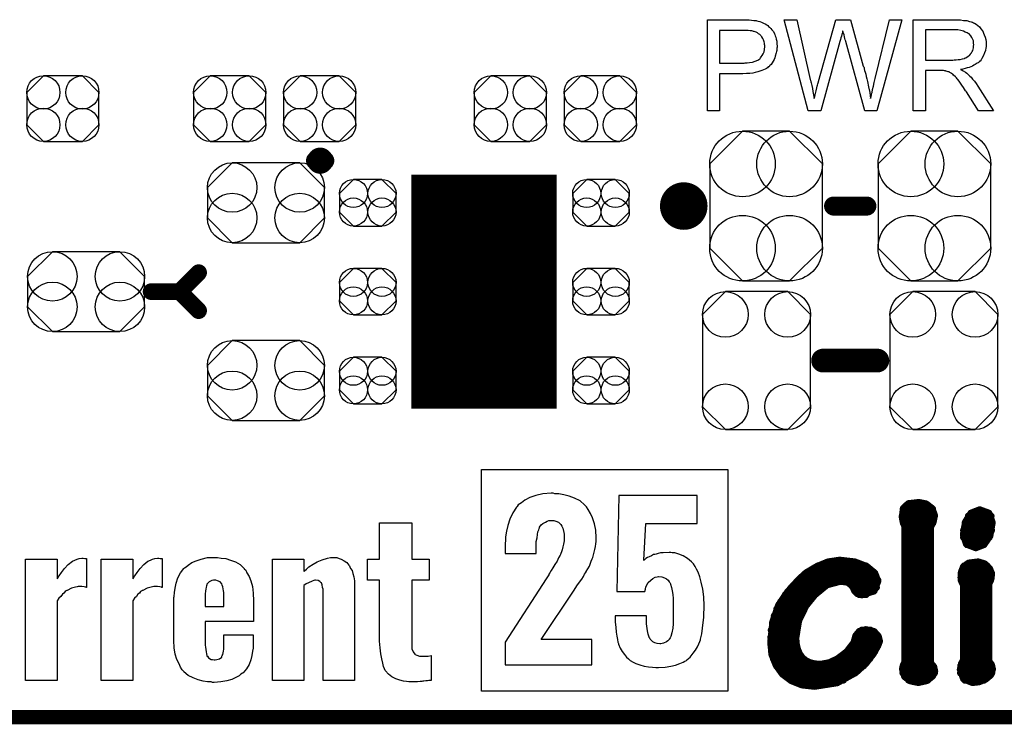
# Model space of a CAD drawing. Extents: x -0.07 to 0.95, y -0.15 to 2.1.
# Tile 3 of 17: x 0.31 to 0.72, y -0.15 to 0.14. Entities that reach past the tile are written whole.
import ezdxf

# ---------------------------------------------------------------- set-up
doc = ezdxf.new("R2010")
doc.units = 0
doc.layers.get('0').update_dxf_attribs({"linetype": 'CONTINUOUS'})
for name, color, linetype in [('gko', 6, 'CONTINUOUS'), ('gto', 2, 'CONTINUOUS'), ('gts', 1, 'CONTINUOUS')]:
    doc.layers.add(name, color=color, linetype=linetype)

# ---------------------------------------------------------------- blocks, each defined once
blk = doc.blocks.new('D62')
at = {"const_width": 0.00395}
blk.add_lwpolyline([(-0.001975, 0, 1), (0.001975, 0, 1)], format="xyb", close=True, dxfattribs=at)
blk = doc.blocks.new('D34')
at = {"const_width": 0.005}
blk.add_lwpolyline([(-0.0025, 0, 1), (0.0025, 0, 1)], format="xyb", close=True, dxfattribs=at)
blk = doc.blocks.new('D33')
at = {"const_width": 0.0015}
blk.add_lwpolyline([(-0.00075, 0, 1), (0.00075, 0, 1)], format="xyb", close=True, dxfattribs=at)
blk = doc.blocks.new('D31')
at = {"const_width": 0.004}
blk.add_lwpolyline([(-0.002, 0, 1), (0.002, 0, 1)], format="xyb", close=True, dxfattribs=at)
blk = doc.blocks.new('D63')
at = {"const_width": 0.0035}
blk.add_lwpolyline([(-0.00175, 0, 1), (0.00175, 0, 1)], format="xyb", close=True, dxfattribs=at)
blk = doc.blocks.new('D67')
blk.add_lwpolyline([(-0.0237, 0.0177), (-0.0237, -0.0177), (-0.0099, -0.0315), (0.0099, -0.0315), (0.0237, -0.0177), (0.0237, 0.0177), (0.0099, 0.0315), (-0.0099, 0.0315)], close=True)
for centre in [(-0.0099, 0.0177), (0.0099, 0.0177), (-0.0099, -0.0177), (0.0099, -0.0177)]:
    blk.add_circle(centre, 0.0138)
blk = doc.blocks.new('D68')
blk.add_lwpolyline([(-0.006, -0.0098), (0.006, -0.0098), (0.0119, -0.0039), (0.0119, 0.0039), (0.006, 0.0098), (-0.006, 0.0098), (-0.0119, 0.0039), (-0.0119, -0.0039)], close=True)
for centre in [(-0.006, 0.0039), (0.006, 0.0039), (-0.006, -0.0039), (0.006, -0.0039)]:
    blk.add_circle(centre, 0.0059)
blk = doc.blocks.new('D58')
at = {"const_width": 0.0984}
blk.add_lwpolyline([(-0.0305, 0), (0.0305, 0)], dxfattribs=at)
blk = doc.blocks.new('D70')
blk.add_lwpolyline([(-0.0152, 0.0068), (-0.0152, -0.0068), (-0.0082, -0.0138), (0.0082, -0.0138), (0.0152, -0.0068), (0.0152, 0.0068), (0.0082, 0.0138), (-0.0082, 0.0138)], close=True)
for centre in [(-0.0082, 0.0068), (0.0082, 0.0068), (-0.0082, -0.0068), (0.0082, -0.0068)]:
    blk.add_circle(centre, 0.007)
blk = doc.blocks.new('D73')
blk.add_lwpolyline([(-0.0142, -0.0168), (0.0142, -0.0168), (0.0246, -0.0064), (0.0246, 0.0064), (0.0142, 0.0168), (-0.0142, 0.0168), (-0.0246, 0.0064), (-0.0246, -0.0064)], close=True)
for centre in [(-0.0142, 0.0064), (0.0142, 0.0064), (-0.0142, -0.0064), (0.0142, -0.0064)]:
    blk.add_circle(centre, 0.0104)
blk = doc.blocks.new('D74')
blk.add_lwpolyline([(0.0227, -0.0194), (0.0227, 0.0194), (0.0131, 0.029), (-0.0131, 0.029), (-0.0227, 0.0194), (-0.0227, -0.0194), (-0.0131, -0.029), (0.0131, -0.029)], close=True)
for centre in [(-0.0131, 0.0194), (0.0131, 0.0194), (-0.0131, -0.0194), (0.0131, -0.0194)]:
    blk.add_circle(centre, 0.0096)

msp = doc.modelspace()

# ---------------------------------------------------------------- linework, layer by layer
at = {"layer": 'gko', "color": 6, "const_width": 0.006}
msp.add_lwpolyline([(-0.05, -0.15), (0.85, -0.15)], dxfattribs=at)
at = {"layer": 'gto', "color": 2}
for points in [[(0.6126, 0.1434), (0.6135, 0.1433), (0.6145, 0.1432), (0.6155, 0.1431), (0.6163, 0.143), (0.6164, 0.143), (0.6168, 0.1429), (0.6173, 0.1428), (0.618, 0.1426), (0.6187, 0.1424), (0.6195, 0.142), (0.6203, 0.1416), (0.621, 0.1412), (0.6211, 0.1411), (0.6214, 0.141), (0.6217, 0.1406), (0.6221, 0.1402), (0.6226, 0.1397), (0.6231, 0.1391), (0.6237, 0.1384), (0.6241, 0.1375), (0.6242, 0.1374), (0.6243, 0.1371), (0.6245, 0.1366), (0.6247, 0.136), (0.6249, 0.1352), (0.6251, 0.1343), (0.6252, 0.1333), (0.6253, 0.1322), (0.6253, 0.1322), (0.6253, 0.132), (0.6253, 0.1318), (0.6252, 0.1314), (0.6252, 0.131), (0.6251, 0.1305), (0.625, 0.13), (0.6249, 0.1294), (0.6245, 0.1281), (0.6243, 0.1274), (0.624, 0.1267), (0.6236, 0.126), (0.6232, 0.1253), (0.6227, 0.1246), (0.6221, 0.124), (0.6221, 0.1239), (0.622, 0.1238), (0.6218, 0.1236), (0.6215, 0.1235), (0.6212, 0.1232), (0.6208, 0.1229), (0.6202, 0.1226), (0.6196, 0.1223), (0.6189, 0.122), (0.618, 0.1217), (0.6171, 0.1214), (0.6161, 0.1212), (0.615, 0.1209), (0.6138, 0.1208), (0.6124, 0.1207), (0.6109, 0.1206), (0.6011, 0.1206), (0.6011, 0.105), (0.596, 0.105), (0.596, 0.1434), (0.6118, 0.1434), (0.6126, 0.1434)], [(0.6672, 0.105), (0.6622, 0.105), (0.6541, 0.1342), (0.6541, 0.1343), (0.6541, 0.1344), (0.654, 0.1346), (0.6539, 0.1349), (0.6538, 0.1355), (0.6536, 0.1362), (0.6534, 0.137), (0.6532, 0.1377), (0.653, 0.1383), (0.6529, 0.1386), (0.6529, 0.1387), (0.6529, 0.1387), (0.6528, 0.1386), (0.6528, 0.1383), (0.6527, 0.1378), (0.6525, 0.1372), (0.6523, 0.1365), (0.6521, 0.1357), (0.6519, 0.135), (0.6517, 0.1342), (0.6436, 0.105), (0.6383, 0.105), (0.6282, 0.1434), (0.6335, 0.1434), (0.6392, 0.1182), (0.6392, 0.1182), (0.6393, 0.118), (0.6393, 0.1178), (0.6394, 0.1175), (0.6395, 0.1172), (0.6396, 0.1168), (0.6397, 0.1163), (0.6398, 0.1157), (0.6401, 0.1145), (0.6403, 0.1132), (0.6406, 0.1118), (0.6409, 0.1103), (0.6409, 0.1104), (0.641, 0.1106), (0.6411, 0.1109), (0.6411, 0.1113), (0.6412, 0.1118), (0.6414, 0.1123), (0.6417, 0.1135), (0.642, 0.1148), (0.6421, 0.1154), (0.6423, 0.1159), (0.6424, 0.1164), (0.6425, 0.1169), (0.6426, 0.1172), (0.6427, 0.1174), (0.6499, 0.1434), (0.6561, 0.1434), (0.6615, 0.1239), (0.6615, 0.1239), (0.6617, 0.1236), (0.6618, 0.1232), (0.6619, 0.1227), (0.662, 0.122), (0.6623, 0.1213), (0.6625, 0.1205), (0.6627, 0.1195), (0.663, 0.1185), (0.6632, 0.1174), (0.6637, 0.1152), (0.6642, 0.1128), (0.6646, 0.1103), (0.6646, 0.1104), (0.6647, 0.1105), (0.6647, 0.1107), (0.6648, 0.111), (0.6648, 0.1113), (0.6649, 0.1117), (0.665, 0.1122), (0.6652, 0.1128), (0.6654, 0.114), (0.6658, 0.1154), (0.6661, 0.117), (0.6665, 0.1187), (0.6725, 0.1434), (0.6777, 0.1434), (0.6672, 0.105)], [(0.7008, 0.1434), (0.7013, 0.1434), (0.7024, 0.1433), (0.7037, 0.1431), (0.705, 0.143), (0.7062, 0.1427), (0.7068, 0.1425), (0.7073, 0.1424), (0.7074, 0.1424), (0.7074, 0.1423), (0.7078, 0.1421), (0.7083, 0.1419), (0.7089, 0.1415), (0.7096, 0.141), (0.7103, 0.1404), (0.7109, 0.1396), (0.7116, 0.1387), (0.7116, 0.1386), (0.7117, 0.1386), (0.7119, 0.1382), (0.7121, 0.1377), (0.7124, 0.137), (0.7127, 0.1361), (0.713, 0.1351), (0.7132, 0.1341), (0.7132, 0.1329), (0.7132, 0.1329), (0.7132, 0.1328), (0.7132, 0.1325), (0.7132, 0.1322), (0.7132, 0.1319), (0.7131, 0.1315), (0.7129, 0.1305), (0.7125, 0.1294), (0.7121, 0.1283), (0.7114, 0.1271), (0.711, 0.1265), (0.7106, 0.126), (0.7105, 0.1259), (0.7104, 0.1259), (0.7103, 0.1257), (0.7101, 0.1255), (0.7098, 0.1253), (0.7094, 0.1251), (0.709, 0.1248), (0.7086, 0.1245), (0.708, 0.1242), (0.7074, 0.1239), (0.7067, 0.1236), (0.706, 0.1233), (0.7052, 0.1231), (0.7043, 0.1228), (0.7034, 0.1226), (0.7024, 0.1225), (0.7025, 0.1224), (0.7027, 0.1223), (0.7031, 0.1221), (0.7035, 0.1219), (0.7045, 0.1213), (0.705, 0.1209), (0.7054, 0.1205), (0.7056, 0.1204), (0.7058, 0.1202), (0.7063, 0.1197), (0.7068, 0.1192), (0.7074, 0.1184), (0.7082, 0.1175), (0.7089, 0.1165), (0.7097, 0.1154), (0.7163, 0.105), (0.7099, 0.105), (0.7049, 0.113), (0.7049, 0.113), (0.7048, 0.1132), (0.7047, 0.1133), (0.7045, 0.1135), (0.7041, 0.1142), (0.7036, 0.1149), (0.703, 0.1158), (0.7024, 0.1167), (0.7018, 0.1175), (0.7012, 0.1183), (0.7012, 0.1183), (0.701, 0.1185), (0.7007, 0.1189), (0.7003, 0.1193), (0.6995, 0.1201), (0.6991, 0.1205), (0.6986, 0.1208), (0.6986, 0.1209), (0.6985, 0.1209), (0.6982, 0.121), (0.6979, 0.1212), (0.6976, 0.1214), (0.6972, 0.1215), (0.6963, 0.1218), (0.6962, 0.1218), (0.6961, 0.1219), (0.6959, 0.1219), (0.6956, 0.1219), (0.6952, 0.122), (0.6948, 0.122), (0.6942, 0.122), (0.6876, 0.122), (0.6876, 0.105), (0.6825, 0.105), (0.6825, 0.1434), (0.7003, 0.1434), (0.7008, 0.1434)], [(0.6121, 0.1389), (0.6011, 0.1389), (0.6011, 0.1251), (0.6114, 0.1251), (0.6118, 0.1252), (0.6122, 0.1252), (0.6126, 0.1253), (0.6137, 0.1254), (0.6149, 0.1256), (0.616, 0.1259), (0.6171, 0.1264), (0.6176, 0.1266), (0.618, 0.127), (0.6181, 0.1271), (0.6183, 0.1273), (0.6186, 0.1278), (0.619, 0.1283), (0.6194, 0.129), (0.6198, 0.1299), (0.62, 0.1309), (0.6201, 0.1321), (0.6201, 0.1321), (0.6201, 0.1322), (0.6201, 0.1325), (0.62, 0.133), (0.6199, 0.1335), (0.6198, 0.1341), (0.6196, 0.1349), (0.6193, 0.1355), (0.6189, 0.1362), (0.6188, 0.1362), (0.6186, 0.1365), (0.6184, 0.1367), (0.618, 0.1371), (0.6175, 0.1375), (0.617, 0.1379), (0.6164, 0.1382), (0.6156, 0.1385), (0.6156, 0.1385), (0.6154, 0.1385), (0.615, 0.1386), (0.6146, 0.1387), (0.6139, 0.1387), (0.6131, 0.1388), (0.6121, 0.1389)], [(0.6997, 0.1391), (0.6876, 0.1391), (0.6876, 0.1264), (0.6991, 0.1264), (0.6997, 0.1265), (0.7005, 0.1265), (0.7014, 0.1266), (0.7023, 0.1267), (0.7032, 0.1269), (0.7039, 0.1271), (0.7041, 0.1271), (0.7043, 0.1273), (0.7046, 0.1274), (0.7051, 0.1276), (0.7056, 0.128), (0.7061, 0.1284), (0.7066, 0.1289), (0.7069, 0.1294), (0.707, 0.1295), (0.7071, 0.1297), (0.7073, 0.13), (0.7075, 0.1305), (0.7077, 0.131), (0.7078, 0.1315), (0.7079, 0.1322), (0.708, 0.1329), (0.708, 0.1329), (0.708, 0.133), (0.7079, 0.1333), (0.7079, 0.1338), (0.7078, 0.1345), (0.7075, 0.1351), (0.7072, 0.1359), (0.7067, 0.1366), (0.706, 0.1374), (0.7059, 0.1374), (0.7056, 0.1376), (0.7052, 0.1379), (0.7044, 0.1382), (0.7036, 0.1386), (0.7025, 0.1389), (0.7012, 0.1391), (0.6997, 0.1391)], [(0.6046, -0.1391), (0.5009, -0.1391), (0.5009, -0.0458), (0.6046, -0.0458), (0.6046, -0.1391)], [(0.5311, -0.0558), (0.5303, -0.0558), (0.5268, -0.0561), (0.5238, -0.0568), (0.5213, -0.0576), (0.5192, -0.0587), (0.5177, -0.0598), (0.5164, -0.0607), (0.5159, -0.0614), (0.5156, -0.0617), (0.5141, -0.064), (0.5128, -0.0667), (0.512, -0.0693), (0.5114, -0.0718), (0.5111, -0.0741), (0.511, -0.0751), (0.511, -0.0759), (0.5109, -0.0766), (0.5109, -0.0811), (0.524, -0.0811), (0.524, -0.0779), (0.524, -0.0761), (0.5243, -0.0746), (0.5245, -0.0732), (0.5247, -0.0721), (0.525, -0.0712), (0.5252, -0.0707), (0.5254, -0.0703), (0.5254, -0.0701), (0.5261, -0.0691), (0.5268, -0.0685), (0.5278, -0.0679), (0.5286, -0.0676), (0.5293, -0.0673), (0.53, -0.0672), (0.5306, -0.0672), (0.5314, -0.0673), (0.5322, -0.0675), (0.5333, -0.068), (0.534, -0.0687), (0.5343, -0.0689), (0.5343, -0.069), (0.5347, -0.0697), (0.5352, -0.0705), (0.5356, -0.0723), (0.5357, -0.073), (0.5357, -0.0737), (0.5357, -0.0741), (0.5357, -0.0743), (0.5357, -0.0758), (0.5354, -0.0772), (0.5352, -0.0784), (0.5349, -0.0796), (0.5346, -0.0805), (0.5343, -0.0812), (0.5342, -0.0816), (0.534, -0.0818), (0.5333, -0.083), (0.5327, -0.0844), (0.5318, -0.0858), (0.531, -0.0872), (0.5303, -0.0883), (0.5297, -0.0893), (0.5293, -0.0898), (0.5292, -0.0901), (0.5282, -0.0918), (0.5109, -0.1184), (0.5109, -0.128), (0.5474, -0.128), (0.5474, -0.1173), (0.5261, -0.1173), (0.5399, -0.0966), (0.5411, -0.0948), (0.5421, -0.0932), (0.5431, -0.0919), (0.5438, -0.0908), (0.5443, -0.0898), (0.5447, -0.0893), (0.5449, -0.0889), (0.545, -0.0887), (0.5463, -0.0865), (0.5471, -0.0844), (0.5475, -0.0834), (0.5478, -0.0828), (0.5479, -0.0823), (0.5479, -0.0822), (0.5486, -0.0794), (0.5489, -0.0782), (0.549, -0.0771), (0.5492, -0.0761), (0.5492, -0.0746), (0.549, -0.0714), (0.5485, -0.0686), (0.5476, -0.0662), (0.5468, -0.0643), (0.5458, -0.0626), (0.5451, -0.0615), (0.5446, -0.061), (0.5443, -0.0607), (0.5424, -0.059), (0.5401, -0.0579), (0.5378, -0.0571), (0.5356, -0.0564), (0.5335, -0.0561), (0.5318, -0.056), (0.5311, -0.0558)], [(0.5916, -0.0567), (0.5587, -0.0567), (0.5578, -0.0972), (0.5696, -0.0972), (0.5699, -0.0961), (0.5701, -0.0951), (0.5711, -0.0934), (0.5721, -0.0923), (0.573, -0.0916), (0.574, -0.0911), (0.5748, -0.0909), (0.5754, -0.0908), (0.5755, -0.0908), (0.5768, -0.0909), (0.5779, -0.0914), (0.5787, -0.0918), (0.5794, -0.0923), (0.5798, -0.093), (0.5801, -0.0934), (0.5804, -0.0939), (0.5804, -0.094), (0.5808, -0.0954), (0.5811, -0.0969), (0.5814, -0.0984), (0.5815, -0.1001), (0.5816, -0.1015), (0.5816, -0.1026), (0.5816, -0.1034), (0.5816, -0.1036), (0.5816, -0.1037), (0.5816, -0.1058), (0.5816, -0.1076), (0.5815, -0.1091), (0.5815, -0.1104), (0.5815, -0.1113), (0.5814, -0.112), (0.5814, -0.1125), (0.5814, -0.1126), (0.581, -0.1145), (0.5805, -0.1161), (0.5803, -0.1166), (0.58, -0.117), (0.5798, -0.1172), (0.5798, -0.1173), (0.5793, -0.1179), (0.5787, -0.1183), (0.5775, -0.1188), (0.5769, -0.119), (0.5764, -0.1191), (0.576, -0.1191), (0.5748, -0.119), (0.5739, -0.1187), (0.573, -0.1183), (0.5725, -0.1177), (0.5719, -0.1172), (0.5717, -0.1168), (0.5714, -0.1165), (0.5714, -0.1163), (0.571, -0.1151), (0.5707, -0.1137), (0.5704, -0.1108), (0.5703, -0.1094), (0.5703, -0.1083), (0.5703, -0.1076), (0.5703, -0.1073), (0.5571, -0.1073), (0.5572, -0.11), (0.5574, -0.1122), (0.5576, -0.1143), (0.5579, -0.1159), (0.5582, -0.1173), (0.5583, -0.1184), (0.5586, -0.119), (0.5586, -0.1193), (0.5593, -0.1209), (0.5601, -0.1224), (0.5611, -0.1237), (0.5619, -0.1247), (0.5628, -0.1255), (0.5635, -0.1261), (0.564, -0.1265), (0.5642, -0.1266), (0.5658, -0.1274), (0.5676, -0.128), (0.5694, -0.1286), (0.5712, -0.1288), (0.5729, -0.129), (0.5742, -0.1291), (0.5754, -0.1291), (0.5782, -0.129), (0.5805, -0.1286), (0.5826, -0.1281), (0.5843, -0.1274), (0.5857, -0.1269), (0.5865, -0.1265), (0.5872, -0.1261), (0.5873, -0.1259), (0.5887, -0.1247), (0.59, -0.1231), (0.5909, -0.1218), (0.5918, -0.1204), (0.5923, -0.1191), (0.5928, -0.1181), (0.593, -0.1175), (0.593, -0.1172), (0.5936, -0.115), (0.5939, -0.1126), (0.5941, -0.1102), (0.5944, -0.108), (0.5944, -0.1061), (0.5946, -0.1045), (0.5946, -0.1032), (0.5944, -0.0994), (0.594, -0.0961), (0.5933, -0.0932), (0.5928, -0.0909), (0.5921, -0.089), (0.5914, -0.0877), (0.5909, -0.0869), (0.5908, -0.0866), (0.5901, -0.0855), (0.5893, -0.0847), (0.5876, -0.0832), (0.5858, -0.0821), (0.584, -0.0814), (0.5823, -0.0809), (0.5811, -0.0808), (0.5805, -0.0807), (0.5798, -0.0807), (0.5773, -0.0808), (0.5762, -0.0809), (0.5753, -0.0811), (0.5744, -0.0814), (0.5739, -0.0815), (0.5735, -0.0816), (0.5733, -0.0816), (0.5724, -0.0821), (0.5714, -0.0825), (0.5707, -0.0829), (0.5701, -0.0833), (0.5694, -0.0839), (0.5692, -0.084), (0.5692, -0.0841), (0.5692, -0.084), (0.5692, -0.084), (0.57, -0.0685), (0.5916, -0.0685), (0.5916, -0.0567)], [(0.4716, -0.0836), (0.479, -0.0836), (0.479, -0.0924), (0.4716, -0.0924), (0.4716, -0.12), (0.4716, -0.1201), (0.4716, -0.1204), (0.4717, -0.1212), (0.4722, -0.1225), (0.4729, -0.1235), (0.4731, -0.1236), (0.4738, -0.1239), (0.4749, -0.1243), (0.4766, -0.1244), (0.4776, -0.1244), (0.4785, -0.1243), (0.4798, -0.1241), (0.4798, -0.1346), (0.4788, -0.1346), (0.4783, -0.1347), (0.4776, -0.1347), (0.4767, -0.1348), (0.4763, -0.1348), (0.4758, -0.135), (0.4751, -0.135), (0.4741, -0.1351), (0.4704, -0.1351), (0.4694, -0.135), (0.4681, -0.1348), (0.4666, -0.1344), (0.4649, -0.1339), (0.4633, -0.133), (0.4619, -0.1319), (0.4606, -0.1305), (0.4605, -0.1303), (0.4602, -0.1297), (0.4598, -0.1287), (0.4594, -0.1273), (0.459, -0.1255), (0.4586, -0.1233), (0.4583, -0.1208), (0.4581, -0.118), (0.4581, -0.0924), (0.453, -0.0924), (0.453, -0.0836), (0.4581, -0.0836), (0.4581, -0.0683), (0.4716, -0.0683), (0.4716, -0.0836)], [(0.3915, -0.0831), (0.3935, -0.0833), (0.3954, -0.0839), (0.3975, -0.0847), (0.3994, -0.0858), (0.4011, -0.0874), (0.4012, -0.0876), (0.4018, -0.0882), (0.4023, -0.0893), (0.4032, -0.0908), (0.4039, -0.0926), (0.4046, -0.095), (0.405, -0.0978), (0.4051, -0.101), (0.4051, -0.1098), (0.3847, -0.1098), (0.3847, -0.1185), (0.3847, -0.1186), (0.3847, -0.119), (0.3847, -0.1197), (0.3849, -0.1205), (0.3851, -0.1225), (0.3853, -0.1233), (0.3855, -0.1241), (0.3855, -0.1243), (0.3857, -0.1244), (0.3862, -0.125), (0.3872, -0.1257), (0.3878, -0.1258), (0.3886, -0.1259), (0.3889, -0.1259), (0.3897, -0.1258), (0.3908, -0.1254), (0.3917, -0.1247), (0.3918, -0.1244), (0.3919, -0.1241), (0.3922, -0.1236), (0.3923, -0.123), (0.3925, -0.1222), (0.3926, -0.1214), (0.3926, -0.1203), (0.3926, -0.1153), (0.405, -0.1153), (0.405, -0.1197), (0.405, -0.1198), (0.405, -0.12), (0.405, -0.1204), (0.405, -0.121), (0.4047, -0.1223), (0.4044, -0.124), (0.4039, -0.1259), (0.4032, -0.1279), (0.4021, -0.1297), (0.4007, -0.1314), (0.4005, -0.1315), (0.3998, -0.1319), (0.399, -0.1326), (0.3976, -0.1333), (0.396, -0.1341), (0.3939, -0.1347), (0.3914, -0.1352), (0.3886, -0.1354), (0.3878, -0.1354), (0.3872, -0.1352), (0.3857, -0.1351), (0.3839, -0.1348), (0.3818, -0.1343), (0.3797, -0.1334), (0.3776, -0.1325), (0.3758, -0.1309), (0.3757, -0.1307), (0.3751, -0.1301), (0.3744, -0.129), (0.3738, -0.1276), (0.3729, -0.1257), (0.3722, -0.1235), (0.3717, -0.1208), (0.3715, -0.1178), (0.3715, -0.1005), (0.3715, -0.1004), (0.3715, -0.1001), (0.3715, -0.0997), (0.3717, -0.0992), (0.3718, -0.0976), (0.3721, -0.0957), (0.3726, -0.0936), (0.3733, -0.0914), (0.3744, -0.0893), (0.3758, -0.0874), (0.3761, -0.0872), (0.3767, -0.0867), (0.3776, -0.086), (0.3792, -0.085), (0.381, -0.0842), (0.383, -0.0835), (0.3857, -0.0829), (0.3886, -0.0828), (0.39, -0.0828), (0.3915, -0.0831)], [(0.4401, -0.0829), (0.4411, -0.0832), (0.442, -0.0836), (0.4432, -0.0842), (0.4443, -0.085), (0.4452, -0.0861), (0.4454, -0.0863), (0.4456, -0.0867), (0.4459, -0.0874), (0.4465, -0.0883), (0.4469, -0.0896), (0.4472, -0.091), (0.4475, -0.0926), (0.4476, -0.0944), (0.4476, -0.1346), (0.4343, -0.1346), (0.4343, -0.0965), (0.4343, -0.0964), (0.4343, -0.0962), (0.4341, -0.0954), (0.434, -0.0943), (0.4336, -0.0935), (0.4334, -0.0933), (0.433, -0.0929), (0.4323, -0.0925), (0.4312, -0.0924), (0.4308, -0.0924), (0.4304, -0.0925), (0.4297, -0.0928), (0.4282, -0.0935), (0.4272, -0.0939), (0.4262, -0.0946), (0.4262, -0.1346), (0.413, -0.1346), (0.413, -0.0836), (0.4262, -0.0836), (0.4262, -0.0887), (0.4264, -0.0886), (0.4265, -0.0885), (0.4273, -0.0878), (0.4284, -0.0868), (0.4301, -0.0857), (0.4319, -0.0847), (0.434, -0.0838), (0.4362, -0.0831), (0.4375, -0.0828), (0.4393, -0.0828), (0.4401, -0.0829)], [(0.3341, -0.0832), (0.3349, -0.0833), (0.3349, -0.0954), (0.3347, -0.0954), (0.3346, -0.0953), (0.3339, -0.0951), (0.3329, -0.095), (0.3314, -0.095), (0.3309, -0.0951), (0.3302, -0.0953), (0.3285, -0.0957), (0.3267, -0.0967), (0.3266, -0.0967), (0.3263, -0.0969), (0.3259, -0.0972), (0.3253, -0.0978), (0.3248, -0.0983), (0.3241, -0.0992), (0.3232, -0.1), (0.3225, -0.1011), (0.3225, -0.1346), (0.3092, -0.1346), (0.3092, -0.0836), (0.3225, -0.0836), (0.3225, -0.0918), (0.3228, -0.0915), (0.3229, -0.0911), (0.3234, -0.0906), (0.3243, -0.0892), (0.3256, -0.0875), (0.3271, -0.0858), (0.3289, -0.0844), (0.3299, -0.0839), (0.3309, -0.0835), (0.3318, -0.0832), (0.3329, -0.0831), (0.3335, -0.0831), (0.3341, -0.0832)], [(0.3658, -0.0832), (0.3667, -0.0833), (0.3667, -0.0954), (0.3665, -0.0954), (0.3664, -0.0953), (0.3657, -0.0951), (0.3647, -0.095), (0.3632, -0.095), (0.3626, -0.0951), (0.362, -0.0953), (0.3603, -0.0957), (0.3585, -0.0967), (0.3583, -0.0967), (0.3581, -0.0969), (0.3576, -0.0972), (0.3571, -0.0978), (0.3565, -0.0983), (0.3558, -0.0992), (0.355, -0.1), (0.3543, -0.1011), (0.3543, -0.1346), (0.341, -0.1346), (0.341, -0.0836), (0.3543, -0.0836), (0.3543, -0.0918), (0.3546, -0.0915), (0.3547, -0.0911), (0.3552, -0.0906), (0.3561, -0.0892), (0.3574, -0.0875), (0.3589, -0.0858), (0.3607, -0.0844), (0.3617, -0.0839), (0.3626, -0.0835), (0.3636, -0.0832), (0.3647, -0.0831), (0.3653, -0.0831), (0.3658, -0.0832)], [(0.3893, -0.0924), (0.3883, -0.0924), (0.3875, -0.0925), (0.3864, -0.0931), (0.386, -0.0935), (0.3855, -0.094), (0.3854, -0.0943), (0.3853, -0.0947), (0.3851, -0.0953), (0.385, -0.0961), (0.3849, -0.0969), (0.3847, -0.0982), (0.3847, -0.0996), (0.3847, -0.1035), (0.3926, -0.1035), (0.3926, -0.0986), (0.3926, -0.0985), (0.3926, -0.098), (0.3926, -0.0975), (0.3925, -0.0968), (0.3922, -0.0951), (0.3919, -0.0944), (0.3917, -0.0939), (0.3917, -0.0937), (0.3915, -0.0936), (0.391, -0.0931), (0.39, -0.0926), (0.3893, -0.0924)]]:
    msp.add_lwpolyline(points, dxfattribs=at)
for points, const_width in [([(0.4351, 0.0841, 1), (0.4311, 0.0841)], 0.007), ([(0.4311, 0.0841, 1), (0.4351, 0.0841)], 0.007), ([(0.591, 0.065, 1), (0.581, 0.065)], 0.01), ([(0.581, 0.065, 1), (0.591, 0.065)], 0.01)]:
    msp.add_lwpolyline(points, format="xyb", dxfattribs=dict(at, const_width=const_width))
for points, const_width in [([(0.4311, 0.0841), (0.4311, 0.0841)], 0.007), ([(0.4351, 0.0841), (0.4351, 0.0841)], 0.007), ([(0.4351, 0.0841), (0.4351, 0.0841)], 0.007), ([(0.581, 0.065), (0.581, 0.065)], 0.01), ([(0.591, 0.065), (0.591, 0.065)], 0.01), ([(0.591, 0.065), (0.591, 0.065)], 0.01), ([(0.649, 0.065), (0.663, 0.065)], 0.008), ([(0.374, 0.029), (0.382, 0.037)], 0.007), ([(0.362, 0.029), (0.374, 0.029)], 0.007), ([(0.374, 0.029), (0.382, 0.021)], 0.007), ([(0.6446, 0), (0.6674, 0)], 0.01), ([(0.6779, -0.0659), (0.6784, -0.0621)], 0.003), ([(0.6783, -0.0624), (0.6906, -0.0624)], 0.003), ([(0.6784, -0.0621), (0.6805, -0.0602)], 0.003), ([(0.6805, -0.0602), (0.6849, -0.0597)], 0.003), ([(0.6849, -0.0597), (0.6879, -0.0603)], 0.003), ([(0.6879, -0.0603), (0.6904, -0.0622)], 0.003), ([(0.6904, -0.0622), (0.6914, -0.0651)], 0.003), ([(0.7068, -0.0642), (0.7104, -0.0628)], 0.003), ([(0.7104, -0.0628), (0.7105, -0.0628)], 0.003), ([(0.7105, -0.0628), (0.7143, -0.0642)], 0.003), ([(0.6779, -0.0654), (0.6914, -0.0654)], 0.003), ([(0.6779, -0.0659), (0.6783, -0.068)], 0.003), ([(0.6909, -0.0678), (0.6914, -0.0651)], 0.003), ([(0.7045, -0.0679), (0.7068, -0.0642)], 0.003), ([(0.7057, -0.0654), (0.7152, -0.0654)], 0.003), ([(0.7143, -0.0642), (0.7157, -0.0681)], 0.003), ([(0.6783, -0.068), (0.679, -0.0698)], 0.003), ([(0.6784, -0.0684), (0.6907, -0.0684)], 0.003), ([(0.679, -0.1268), (0.679, -0.0698)], 0.003), ([(0.679, -0.0714), (0.6897, -0.0714)], 0.003), ([(0.6897, -0.0701), (0.6909, -0.0678)], 0.003), ([(0.6897, -0.1271), (0.6897, -0.0701)], 0.003), ([(0.7036, -0.0732), (0.7045, -0.0679)], 0.003), ([(0.7037, -0.0714), (0.7154, -0.0714)], 0.003), ([(0.7043, -0.0684), (0.7157, -0.0684)], 0.003), ([(0.7147, -0.0738), (0.7157, -0.0681)], 0.003), ([(0.679, -0.0744), (0.6897, -0.0744)], 0.003), ([(0.7036, -0.0732), (0.7049, -0.0772)], 0.003), ([(0.7037, -0.0744), (0.7144, -0.0744)], 0.003), ([(0.7122, -0.0774), (0.7147, -0.0738)], 0.003), ([(0.679, -0.0774), (0.6897, -0.0774)], 0.003), ([(0.7049, -0.0772), (0.7088, -0.0787)], 0.003), ([(0.7051, -0.0774), (0.7122, -0.0774)], 0.003), ([(0.7088, -0.0787), (0.7122, -0.0774)], 0.003), ([(0.6467, -0.0847), (0.6515, -0.084)], 0.003), ([(0.6515, -0.084), (0.6517, -0.084)], 0.003), ([(0.6517, -0.084), (0.6579, -0.0847)], 0.003), ([(0.679, -0.0804), (0.6897, -0.0804)], 0.003), ([(0.679, -0.0834), (0.6897, -0.0834)], 0.003), ([(0.6375, -0.0893), (0.6419, -0.0867)], 0.003), ([(0.6419, -0.0867), (0.6467, -0.0847)], 0.003), ([(0.6424, -0.0864), (0.6626, -0.0864)], 0.003), ([(0.6579, -0.0847), (0.6629, -0.0866)], 0.003), ([(0.6629, -0.0866), (0.6663, -0.0894)], 0.003), ([(0.679, -0.0864), (0.6897, -0.0864)], 0.003), ([(0.7028, -0.0889), (0.7036, -0.0868)], 0.003), ([(0.7036, -0.0868), (0.7058, -0.0852)], 0.003), ([(0.7039, -0.0864), (0.7136, -0.0864)], 0.003), ([(0.7058, -0.0852), (0.7098, -0.0847)], 0.003), ([(0.7098, -0.0847), (0.7125, -0.0855)], 0.003), ([(0.7125, -0.0855), (0.7146, -0.0875)], 0.003), ([(0.7146, -0.0875), (0.7154, -0.0899)], 0.003), ([(0.6297, -0.0973), (0.6344, -0.0921)], 0.003), ([(0.6341, -0.0924), (0.6676, -0.0924)], 0.003), ([(0.6344, -0.0921), (0.6375, -0.0893)], 0.003), ([(0.6374, -0.0894), (0.6663, -0.0894)], 0.003), ([(0.6663, -0.0894), (0.6676, -0.0928)], 0.003), ([(0.679, -0.0894), (0.6897, -0.0894)], 0.003), ([(0.679, -0.0924), (0.6897, -0.0924)], 0.003), ([(0.7026, -0.0913), (0.7028, -0.0889)], 0.003), ([(0.7026, -0.0913), (0.7029, -0.0929)], 0.003), ([(0.7027, -0.0894), (0.7154, -0.0894)], 0.003), ([(0.7027, -0.0924), (0.715, -0.0924)], 0.003), ([(0.7147, -0.093), (0.7152, -0.0917)], 0.003), ([(0.7152, -0.0917), (0.7154, -0.09)], 0.003), ([(0.7154, -0.09), (0.7154, -0.0899)], 0.003), ([(0.6313, -0.0954), (0.6445, -0.0954)], 0.003), ([(0.6411, -0.0985), (0.6462, -0.0943)], 0.003), ([(0.6462, -0.0943), (0.6519, -0.0928)], 0.003), ([(0.6519, -0.0928), (0.6549, -0.0932)], 0.003), ([(0.6549, -0.0932), (0.6564, -0.0943)], 0.003), ([(0.6564, -0.0943), (0.6573, -0.0955)], 0.003), ([(0.6572, -0.0954), (0.667, -0.0954)], 0.003), ([(0.6573, -0.0955), (0.6579, -0.0969)], 0.003), ([(0.666, -0.0969), (0.6676, -0.0928)], 0.003), ([(0.679, -0.0954), (0.6897, -0.0954)], 0.003), ([(0.7029, -0.0929), (0.7036, -0.0943)], 0.003), ([(0.7036, -0.1261), (0.7036, -0.0943)], 0.003), ([(0.7036, -0.0954), (0.7143, -0.0954)], 0.003), ([(0.7143, -0.0938), (0.7147, -0.093)], 0.003), ([(0.7143, -0.1266), (0.7143, -0.0938)], 0.003), ([(0.6259, -0.1029), (0.6297, -0.0973)], 0.003), ([(0.6288, -0.0984), (0.6412, -0.0984)], 0.003), ([(0.6373, -0.1032), (0.6411, -0.0985)], 0.003), ([(0.6579, -0.0969), (0.659, -0.098)], 0.003), ([(0.659, -0.098), (0.6609, -0.0985)], 0.003), ([(0.6598, -0.0984), (0.6626, -0.0984)], 0.003), ([(0.6609, -0.0985), (0.666, -0.0969)], 0.003), ([(0.679, -0.0984), (0.6897, -0.0984)], 0.003), ([(0.7036, -0.0984), (0.7143, -0.0984)], 0.003), ([(0.6235, -0.1098), (0.6259, -0.1029)], 0.003), ([(0.6252, -0.1044), (0.6366, -0.1044)], 0.003), ([(0.6268, -0.1014), (0.6386, -0.1014)], 0.003), ([(0.6343, -0.1094), (0.6373, -0.1032)], 0.003), ([(0.679, -0.1014), (0.6897, -0.1014)], 0.003), ([(0.679, -0.1044), (0.6897, -0.1044)], 0.003), ([(0.7036, -0.1014), (0.7143, -0.1014)], 0.003), ([(0.7036, -0.1044), (0.7143, -0.1044)], 0.003), ([(0.6241, -0.1074), (0.6351, -0.1074)], 0.003), ([(0.679, -0.1074), (0.6897, -0.1074)], 0.003), ([(0.7036, -0.1074), (0.7143, -0.1074)], 0.003), ([(0.6226, -0.1184), (0.6235, -0.1098)], 0.003), ([(0.6233, -0.1104), (0.634, -0.1104)], 0.003), ([(0.6331, -0.1167), (0.6343, -0.1094)], 0.003), ([(0.6599, -0.1139), (0.6626, -0.1132)], 0.003), ([(0.6626, -0.1132), (0.666, -0.114)], 0.003), ([(0.679, -0.1104), (0.6897, -0.1104)], 0.003), ([(0.7036, -0.1104), (0.7143, -0.1104)], 0.003), ([(0.6226, -0.1164), (0.6331, -0.1164)], 0.003), ([(0.6228, -0.1134), (0.6333, -0.1134)], 0.003), ([(0.6331, -0.1167), (0.6333, -0.1192)], 0.003), ([(0.6576, -0.1186), (0.6584, -0.1157)], 0.003), ([(0.6582, -0.1164), (0.6679, -0.1164)], 0.003), ([(0.6584, -0.1157), (0.6599, -0.1139)], 0.003), ([(0.6609, -0.1134), (0.6645, -0.1134)], 0.003), ([(0.666, -0.114), (0.6678, -0.116)], 0.003), ([(0.6678, -0.116), (0.6683, -0.118)], 0.003), ([(0.679, -0.1134), (0.6897, -0.1134)], 0.003), ([(0.679, -0.1164), (0.6897, -0.1164)], 0.003), ([(0.7036, -0.1134), (0.7143, -0.1134)], 0.003), ([(0.7036, -0.1164), (0.7143, -0.1164)], 0.003), ([(0.6226, -0.1184), (0.6231, -0.1236)], 0.003), ([(0.6226, -0.1194), (0.6333, -0.1194)], 0.003), ([(0.6333, -0.1192), (0.6338, -0.1214)], 0.003), ([(0.6338, -0.1214), (0.6346, -0.1233)], 0.003), ([(0.6546, -0.1225), (0.6576, -0.1186)], 0.003), ([(0.6571, -0.1194), (0.6678, -0.1194)], 0.003), ([(0.6657, -0.1233), (0.6676, -0.1199)], 0.003), ([(0.6676, -0.1199), (0.6683, -0.118)], 0.003), ([(0.679, -0.1194), (0.6897, -0.1194)], 0.003), ([(0.7036, -0.1194), (0.7143, -0.1194)], 0.003), ([(0.6229, -0.1224), (0.6341, -0.1224)], 0.003), ([(0.6231, -0.1236), (0.6248, -0.128)], 0.003), ([(0.6237, -0.1254), (0.6362, -0.1254)], 0.003), ([(0.6346, -0.1233), (0.6357, -0.1249)], 0.003), ([(0.6357, -0.1249), (0.6372, -0.1262)], 0.003), ([(0.6473, -0.1271), (0.6508, -0.1254)], 0.003), ([(0.6508, -0.1254), (0.6546, -0.1225)], 0.003), ([(0.6509, -0.1254), (0.6642, -0.1254)], 0.003), ([(0.6547, -0.1224), (0.6663, -0.1224)], 0.003), ([(0.6626, -0.1273), (0.6657, -0.1233)], 0.003), ([(0.679, -0.1224), (0.6897, -0.1224)], 0.003), ([(0.679, -0.1254), (0.6897, -0.1254)], 0.003), ([(0.7036, -0.1224), (0.7143, -0.1224)], 0.003), ([(0.7036, -0.1254), (0.7143, -0.1254)], 0.003), ([(0.6248, -0.128), (0.6275, -0.1318)], 0.003), ([(0.625, -0.1284), (0.6616, -0.1284)], 0.003), ([(0.6372, -0.1262), (0.639, -0.1271)], 0.003), ([(0.639, -0.1271), (0.6411, -0.1276)], 0.003), ([(0.6411, -0.1276), (0.6435, -0.1278)], 0.003), ([(0.6435, -0.1278), (0.6473, -0.1271)], 0.003), ([(0.6583, -0.1312), (0.6626, -0.1273)], 0.003), ([(0.678, -0.1298), (0.6783, -0.1283)], 0.003), ([(0.678, -0.1298), (0.6789, -0.1329)], 0.003), ([(0.6783, -0.1283), (0.679, -0.1268)], 0.003), ([(0.6783, -0.1284), (0.6908, -0.1284)], 0.003), ([(0.6897, -0.1271), (0.6911, -0.1288)], 0.003), ([(0.6911, -0.1288), (0.6915, -0.1306)], 0.003), ([(0.7023, -0.13), (0.7028, -0.1275)], 0.003), ([(0.7025, -0.1284), (0.7155, -0.1284)], 0.003), ([(0.7028, -0.1275), (0.7036, -0.1261)], 0.003), ([(0.7143, -0.1266), (0.7153, -0.1278)], 0.003), ([(0.715, -0.1323), (0.7158, -0.1298)], 0.003), ([(0.7153, -0.1278), (0.7158, -0.1298)], 0.003), ([(0.6272, -0.1314), (0.658, -0.1314)], 0.003), ([(0.6275, -0.1318), (0.6312, -0.1346)], 0.003), ([(0.6505, -0.1355), (0.6583, -0.1312)], 0.003), ([(0.6782, -0.1314), (0.6914, -0.1314)], 0.003), ([(0.6789, -0.1329), (0.6813, -0.1347)], 0.003), ([(0.6882, -0.1346), (0.6906, -0.1327)], 0.003), ([(0.6906, -0.1327), (0.6915, -0.1306)], 0.003), ([(0.7023, -0.13), (0.7037, -0.1339)], 0.003), ([(0.7024, -0.1314), (0.7155, -0.1314)], 0.003), ([(0.7037, -0.1339), (0.7074, -0.1354)], 0.003), ([(0.7129, -0.134), (0.715, -0.1323)], 0.003), ([(0.6309, -0.1344), (0.6531, -0.1344)], 0.003), ([(0.6312, -0.1346), (0.6357, -0.1364)], 0.003), ([(0.6357, -0.1364), (0.641, -0.137)], 0.003), ([(0.641, -0.137), (0.6505, -0.1355)], 0.003), ([(0.6806, -0.1344), (0.6886, -0.1344)], 0.003), ([(0.6813, -0.1347), (0.6846, -0.1354)], 0.003), ([(0.6846, -0.1354), (0.6882, -0.1346)], 0.003), ([(0.7042, -0.1344), (0.7123, -0.1344)], 0.003), ([(0.7074, -0.1354), (0.7102, -0.1351)], 0.003), ([(0.7102, -0.1351), (0.7129, -0.134)], 0.003)]:
    msp.add_lwpolyline(points, dxfattribs=dict(at, const_width=const_width))

# ---------------------------------------------------------------- block references
at = {"layer": 'gto'}
for name, p in [('D62', (0.4311, 0.0841)), ('D62', (0.4311, 0.0841)), ('D62', (0.4351, 0.0841)), ('D62', (0.4351, 0.0841)), ('D62', (0.4351, 0.0841)), ('D62', (0.4351, 0.0841)), ('D34', (0.581, 0.065)), ('D34', (0.581, 0.065)), ('D34', (0.591, 0.065)), ('D34', (0.591, 0.065)), ('D34', (0.591, 0.065)), ('D34', (0.591, 0.065)), ('D31', (0.649, 0.065)), ('D31', (0.663, 0.065)), ('D63', (0.382, 0.037)), ('D63', (0.362, 0.029)), ('D63', (0.374, 0.029)), ('D63', (0.374, 0.029)), ('D63', (0.374, 0.029)), ('D63', (0.382, 0.021)), ('D34', (0.6446, 0)), ('D34', (0.6674, 0)), ('D33', (0.6783, -0.0624)), ('D33', (0.6784, -0.0621)), ('D33', (0.6784, -0.0621)), ('D33', (0.6805, -0.0602)), ('D33', (0.6805, -0.0602)), ('D33', (0.6849, -0.0597)), ('D33', (0.6849, -0.0597)), ('D33', (0.6879, -0.0603)), ('D33', (0.6879, -0.0603)), ('D33', (0.6904, -0.0622)), ('D33', (0.6904, -0.0622)), ('D33', (0.6906, -0.0624)), ('D33', (0.7104, -0.0628)), ('D33', (0.7104, -0.0628)), ('D33', (0.7105, -0.0628)), ('D33', (0.7105, -0.0628)), ('D33', (0.6779, -0.0654)), ('D33', (0.6779, -0.0659)), ('D33', (0.6779, -0.0659)), ('D33', (0.6914, -0.0651)), ('D33', (0.6914, -0.0651)), ('D33', (0.6914, -0.0654)), ('D33', (0.7057, -0.0654)), ('D33', (0.7068, -0.0642)), ('D33', (0.7068, -0.0642)), ('D33', (0.7143, -0.0642)), ('D33', (0.7143, -0.0642)), ('D33', (0.7152, -0.0654)), ('D33', (0.6783, -0.068)), ('D33', (0.6784, -0.0684)), ('D33', (0.679, -0.0698)), ('D33', (0.679, -0.0698)), ('D33', (0.679, -0.0714)), ('D33', (0.6897, -0.0701)), ('D33', (0.6897, -0.0714)), ('D33', (0.6907, -0.0684)), ('D33', (0.6909, -0.0678)), ('D33', (0.7037, -0.0714)), ('D33', (0.7043, -0.0684)), ('D33', (0.7045, -0.0679)), ('D33', (0.7045, -0.0679)), ('D33', (0.7154, -0.0714)), ('D33', (0.7157, -0.0681)), ('D33', (0.7157, -0.0681)), ('D33', (0.7157, -0.0684)), ('D33', (0.679, -0.0744)), ('D33', (0.6897, -0.0744)), ('D33', (0.7036, -0.0732)), ('D33', (0.7036, -0.0732)), ('D33', (0.7037, -0.0744)), ('D33', (0.7144, -0.0744)), ('D33', (0.7147, -0.0738)), ('D33', (0.679, -0.0774)), ('D33', (0.6897, -0.0774)), ('D33', (0.7049, -0.0772)), ('D33', (0.7051, -0.0774)), ('D33', (0.7088, -0.0787)), ('D33', (0.7122, -0.0774)), ('D33', (0.7122, -0.0774)), ('D33', (0.6515, -0.084)), ('D33', (0.6515, -0.084)), ('D33', (0.6517, -0.084)), ('D33', (0.6517, -0.084)), ('D33', (0.679, -0.0804)), ('D33', (0.679, -0.0834)), ('D33', (0.6897, -0.0804)), ('D33', (0.6897, -0.0834)), ('D33', (0.6419, -0.0867)), ('D33', (0.6419, -0.0867)), ('D33', (0.6424, -0.0864)), ('D33', (0.6467, -0.0847)), ('D33', (0.6467, -0.0847)), ('D33', (0.6579, -0.0847)), ('D33', (0.6579, -0.0847)), ('D33', (0.6626, -0.0864)), ('D33', (0.6629, -0.0866)), ('D33', (0.6629, -0.0866)), ('D33', (0.679, -0.0864)), ('D33', (0.6897, -0.0864)), ('D33', (0.7036, -0.0868)), ('D33', (0.7036, -0.0868)), ('D33', (0.7039, -0.0864)), ('D33', (0.7058, -0.0852)), ('D33', (0.7058, -0.0852)), ('D33', (0.7098, -0.0847)), ('D33', (0.7098, -0.0847)), ('D33', (0.7125, -0.0855)), ('D33', (0.7125, -0.0855)), ('D33', (0.7136, -0.0864)), ('D33', (0.7146, -0.0875)), ('D33', (0.7146, -0.0875)), ('D33', (0.6341, -0.0924)), ('D33', (0.6344, -0.0921)), ('D33', (0.6344, -0.0921)), ('D33', (0.6374, -0.0894)), ('D33', (0.6375, -0.0893)), ('D33', (0.6375, -0.0893)), ('D33', (0.6663, -0.0894)), ('D33', (0.6663, -0.0894)), ('D33', (0.6663, -0.0894)), ('D33', (0.6676, -0.0924)), ('D33', (0.679, -0.0894)), ('D33', (0.679, -0.0924)), ('D33', (0.6897, -0.0894)), ('D33', (0.6897, -0.0924)), ('D33', (0.7026, -0.0913)), ('D33', (0.7026, -0.0913)), ('D33', (0.7027, -0.0894)), ('D33', (0.7027, -0.0924)), ('D33', (0.7028, -0.0889)), ('D33', (0.7028, -0.0889)), ('D33', (0.715, -0.0924)), ('D33', (0.7152, -0.0917)), ('D33', (0.7154, -0.0894)), ('D33', (0.7154, -0.0899)), ('D33', (0.7154, -0.0899)), ('D33', (0.7154, -0.09)), ('D33', (0.6313, -0.0954)), ('D33', (0.6445, -0.0954)), ('D33', (0.6462, -0.0943)), ('D33', (0.6519, -0.0928)), ('D33', (0.6549, -0.0932)), ('D33', (0.6564, -0.0943)), ('D33', (0.6572, -0.0954)), ('D33', (0.6573, -0.0955)), ('D33', (0.667, -0.0954)), ('D33', (0.6676, -0.0928)), ('D33', (0.6676, -0.0928)), ('D33', (0.679, -0.0954)), ('D33', (0.6897, -0.0954)), ('D33', (0.7029, -0.0929)), ('D33', (0.7036, -0.0943)), ('D33', (0.7036, -0.0943)), ('D33', (0.7036, -0.0954)), ('D33', (0.7143, -0.0938)), ('D33', (0.7143, -0.0954)), ('D33', (0.7147, -0.093)), ('D33', (0.6288, -0.0984)), ('D33', (0.6297, -0.0973)), ('D33', (0.6297, -0.0973)), ('D33', (0.6411, -0.0985)), ('D33', (0.6412, -0.0984)), ('D33', (0.6579, -0.0969)), ('D33', (0.659, -0.098)), ('D33', (0.6598, -0.0984)), ('D33', (0.6609, -0.0985)), ('D33', (0.6626, -0.0984)), ('D33', (0.666, -0.0969)), ('D33', (0.679, -0.0984)), ('D33', (0.6897, -0.0984)), ('D33', (0.7036, -0.0984)), ('D33', (0.7143, -0.0984)), ('D33', (0.6252, -0.1044)), ('D33', (0.6259, -0.1029)), ('D33', (0.6259, -0.1029)), ('D33', (0.6268, -0.1014)), ('D33', (0.6366, -0.1044)), ('D33', (0.6373, -0.1032)), ('D33', (0.6386, -0.1014)), ('D33', (0.679, -0.1014)), ('D33', (0.679, -0.1044)), ('D33', (0.6897, -0.1014)), ('D33', (0.6897, -0.1044)), ('D33', (0.7036, -0.1014)), ('D33', (0.7036, -0.1044)), ('D33', (0.7143, -0.1014)), ('D33', (0.7143, -0.1044)), ('D33', (0.6241, -0.1074)), ('D33', (0.6351, -0.1074)), ('D33', (0.679, -0.1074)), ('D33', (0.6897, -0.1074)), ('D33', (0.7036, -0.1074)), ('D33', (0.7143, -0.1074)), ('D33', (0.6233, -0.1104)), ('D33', (0.6235, -0.1098)), ('D33', (0.6235, -0.1098)), ('D33', (0.634, -0.1104)), ('D33', (0.6343, -0.1094)), ('D33', (0.6626, -0.1132)), ('D33', (0.6626, -0.1132)), ('D33', (0.679, -0.1104)), ('D33', (0.6897, -0.1104)), ('D33', (0.7036, -0.1104)), ('D33', (0.7143, -0.1104)), ('D33', (0.6226, -0.1164)), ('D33', (0.6228, -0.1134)), ('D33', (0.6331, -0.1164)), ('D33', (0.6331, -0.1167)), ('D33', (0.6331, -0.1167)), ('D33', (0.6333, -0.1134)), ('D33', (0.6582, -0.1164)), ('D33', (0.6584, -0.1157)), ('D33', (0.6584, -0.1157)), ('D33', (0.6599, -0.1139)), ('D33', (0.6599, -0.1139)), ('D33', (0.6609, -0.1134)), ('D33', (0.6645, -0.1134)), ('D33', (0.666, -0.114)), ('D33', (0.666, -0.114)), ('D33', (0.6678, -0.116)), ('D33', (0.6678, -0.116)), ('D33', (0.6679, -0.1164)), ('D33', (0.679, -0.1134)), ('D33', (0.679, -0.1164)), ('D33', (0.6897, -0.1134)), ('D33', (0.6897, -0.1164)), ('D33', (0.7036, -0.1134)), ('D33', (0.7036, -0.1164)), ('D33', (0.7143, -0.1134)), ('D33', (0.7143, -0.1164)), ('D33', (0.6226, -0.1184)), ('D33', (0.6226, -0.1184)), ('D33', (0.6226, -0.1194)), ('D33', (0.6333, -0.1192)), ('D33', (0.6333, -0.1192)), ('D33', (0.6333, -0.1194)), ('D33', (0.6338, -0.1214)), ('D33', (0.6338, -0.1214)), ('D33', (0.6571, -0.1194)), ('D33', (0.6576, -0.1186)), ('D33', (0.6576, -0.1186)), ('D33', (0.6676, -0.1199)), ('D33', (0.6678, -0.1194)), ('D33', (0.6683, -0.118)), ('D33', (0.6683, -0.118)), ('D33', (0.679, -0.1194)), ('D33', (0.6897, -0.1194)), ('D33', (0.7036, -0.1194)), ('D33', (0.7143, -0.1194)), ('D33', (0.6229, -0.1224)), ('D33', (0.6231, -0.1236)), ('D33', (0.6237, -0.1254)), ('D33', (0.6341, -0.1224)), ('D33', (0.6346, -0.1233)), ('D33', (0.6346, -0.1233)), ('D33', (0.6357, -0.1249)), ('D33', (0.6357, -0.1249)), ('D33', (0.6362, -0.1254)), ('D33', (0.6508, -0.1254)), ('D33', (0.6508, -0.1254)), ('D33', (0.6509, -0.1254)), ('D33', (0.6546, -0.1225)), ('D33', (0.6546, -0.1225)), ('D33', (0.6547, -0.1224)), ('D33', (0.6642, -0.1254)), ('D33', (0.6657, -0.1233)), ('D33', (0.6663, -0.1224)), ('D33', (0.679, -0.1224)), ('D33', (0.679, -0.1254)), ('D33', (0.6897, -0.1224)), ('D33', (0.6897, -0.1254)), ('D33', (0.7036, -0.1224)), ('D33', (0.7036, -0.1254)), ('D33', (0.7143, -0.1224)), ('D33', (0.7143, -0.1254)), ('D33', (0.6248, -0.128)), ('D33', (0.625, -0.1284)), ('D33', (0.6372, -0.1262)), ('D33', (0.6372, -0.1262)), ('D33', (0.639, -0.1271)), ('D33', (0.639, -0.1271)), ('D33', (0.6411, -0.1276)), ('D33', (0.6411, -0.1276)), ('D33', (0.6435, -0.1278)), ('D33', (0.6435, -0.1278)), ('D33', (0.6473, -0.1271)), ('D33', (0.6473, -0.1271)), ('D33', (0.6616, -0.1284)), ('D33', (0.6626, -0.1273)), ('D33', (0.678, -0.1298)), ('D33', (0.678, -0.1298)), ('D33', (0.6783, -0.1283)), ('D33', (0.6783, -0.1283)), ('D33', (0.6783, -0.1284)), ('D33', (0.679, -0.1268)), ('D33', (0.679, -0.1268)), ('D33', (0.6897, -0.1271)), ('D33', (0.6897, -0.1271)), ('D33', (0.6908, -0.1284)), ('D33', (0.6911, -0.1288)), ('D33', (0.6911, -0.1288)), ('D33', (0.7025, -0.1284)), ('D33', (0.7028, -0.1275)), ('D33', (0.7028, -0.1275)), ('D33', (0.7036, -0.1261)), ('D33', (0.7036, -0.1261)), ('D33', (0.7143, -0.1266)), ('D33', (0.7143, -0.1266)), ('D33', (0.7153, -0.1278)), ('D33', (0.7153, -0.1278)), ('D33', (0.7155, -0.1284)), ('D33', (0.7158, -0.1298)), ('D33', (0.7158, -0.1298)), ('D33', (0.6272, -0.1314)), ('D33', (0.6275, -0.1318)), ('D33', (0.658, -0.1314)), ('D33', (0.6583, -0.1312)), ('D33', (0.6782, -0.1314)), ('D33', (0.6789, -0.1329)), ('D33', (0.6906, -0.1327)), ('D33', (0.6914, -0.1314)), ('D33', (0.6915, -0.1306)), ('D33', (0.6915, -0.1306)), ('D33', (0.7023, -0.13)), ('D33', (0.7023, -0.13)), ('D33', (0.7024, -0.1314)), ('D33', (0.7037, -0.1339)), ('D33', (0.715, -0.1323)), ('D33', (0.7155, -0.1314)), ('D33', (0.6309, -0.1344)), ('D33', (0.6312, -0.1346)), ('D33', (0.6357, -0.1364)), ('D33', (0.641, -0.137)), ('D33', (0.6505, -0.1355)), ('D33', (0.6531, -0.1344)), ('D33', (0.6806, -0.1344)), ('D33', (0.6813, -0.1347)), ('D33', (0.6846, -0.1354)), ('D33', (0.6882, -0.1346)), ('D33', (0.6886, -0.1344)), ('D33', (0.7042, -0.1344)), ('D33', (0.7074, -0.1354)), ('D33', (0.7102, -0.1351)), ('D33', (0.7123, -0.1344)), ('D33', (0.7129, -0.134))]:
    msp.add_blockref(name, p, dxfattribs=at)
at = {"layer": 'gts'}
for name, p in [('D70', (0.3249, 0.106)), ('D70', (0.3951, 0.106)), ('D70', (0.4329, 0.106)), ('D70', (0.5131, 0.106)), ('D70', (0.5509, 0.106)), ('D67', (0.6206, 0.065)), ('D67', (0.6914, 0.065)), ('D73', (0.4103, 0.0664)), ('D58', (0.502, 0.029)), ('D68', (0.4531, 0.0664)), ('D68', (0.5512, 0.0664)), ('D73', (0.3347, 0.029)), ('D68', (0.4531, 0.029)), ('D68', (0.5512, 0.029)), ('D74', (0.6166, 0)), ('D74', (0.6954, 0)), ('D73', (0.4103, -0.0084)), ('D68', (0.4531, -0.0084)), ('D68', (0.5512, -0.0084))]:
    msp.add_blockref(name, p, dxfattribs=at)

doc.saveas('drawing.dxf')
